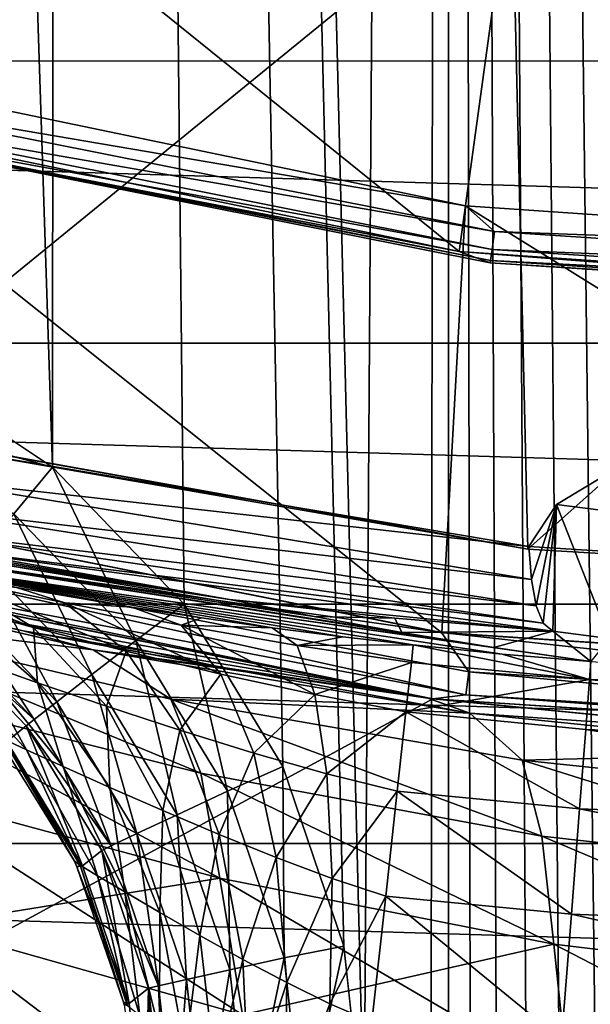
# Model space of a CAD drawing. Header units: metres. Extents: x -50 to 50, y -80 to 50.
# Tile 13 of 41: x -4.55 to -2.41, y -23.95 to -20.26. Entities that reach past the tile are written whole.
import ezdxf

# ---------------------------------------------------------------- set-up
doc = ezdxf.new("R2010")
doc.units = ezdxf.units.M
doc.layers.add('solid_FIT_12_SW0001', color=7, linetype='CONTINUOUS')

msp = doc.modelspace()

# ---------------------------------------------------------------- linework, layer by layer
at = {"layer": 'solid_FIT_12_SW0001'}
for points in [[(-1.737967, -78.754967, 198.298111), (-1.476006, 21.980194, 198.298645), (-2.946637, 21.832043, 198.294571)], [(-3.25963, -24.427891, 198.293365), (-2.946637, 21.832043, 198.294571), (-4.404193, 21.585819, 198.287872)], [(-3.25963, -24.427891, 198.293365), (-3.079675, -77.06694, 198.294067), (-2.946637, 21.832043, 198.294571)], [(-3.079675, -77.06694, 198.294067), (-2.940423, -77.405464, 198.294601), (-2.946637, 21.832043, 198.294571)], [(-2.036694, -78.542557, 198.297409), (-1.737967, -78.754967, 198.298111), (-2.946637, 21.832043, 198.294571)], [(-2.30959, -78.297966, 198.296661), (-2.036694, -78.542557, 198.297409), (-2.946637, 21.832043, 198.294571)], [(-2.552906, -78.024757, 198.295929), (-2.30959, -78.297966, 198.296661), (-2.946637, 21.832043, 198.294571)], [(-2.763987, -77.726135, 198.295227), (-2.552906, -78.024757, 198.295929), (-2.946637, 21.832043, 198.294571)], [(-2.940423, -77.405464, 198.294601), (-2.763987, -77.726135, 198.295227), (-2.946637, 21.832043, 198.294571)], [(-4.425031, -21.935555, 198.287766), (-4.404193, 21.585819, 198.287872), (-5.84262, 21.242403, 198.278671)], [(-4.425031, -21.935555, 198.287766), (-3.932357, -22.448938, 198.290329), (-4.404193, 21.585819, 198.287872)], [(-3.33575, -23.729404, 198.293045), (-3.25963, -24.427891, 198.293365), (-4.404193, 21.585819, 198.287872)], [(-3.563359, -23.056686, 198.292068), (-3.33575, -23.729404, 198.293045), (-4.404193, 21.585819, 198.287872)], [(-3.932357, -22.448938, 198.290329), (-3.563359, -23.056686, 198.292068), (-4.404193, 21.585819, 198.287872)], [(-5.017711, -21.541695, 198.284271), (-4.425031, -21.935555, 198.287766), (-5.84262, 21.242403, 198.278671)], [(-35.428211, -18.597071, 102.5), (50, -47.999832, 102.5), (-50, -48.000305, 102.5)], [(-35.428211, -18.597071, 102.5), (-7.996583, -26.71307, 102.5), (50, -47.999832, 102.5)], [(-5.363727, -19.142502, 172.300003), (-5.753965, -20.536171, 170.100891), (-2.904031, -21.128395, 170.100891)], [(-2.706866, -19.694584, 172.300003), (-5.363727, -19.142502, 172.300003), (-2.904031, -21.128395, 170.100891)], [(-5.256591, -21.774469, 172.300003), (-5.363727, -19.142502, 172.300003), (-2.706866, -19.694584, 172.300003)], [(19.301382, -19.284395, 102.300003), (18.101463, -20.414944, 102.300003), (-19.301128, -19.284651, 102.300003)], [(18.101463, -20.414944, 102.300003), (-18.101221, -20.415159, 102.300003), (-19.301128, -19.284651, 102.300003)], [(-2.646482, -22.243078, 172.300003), (-5.256591, -21.774469, 172.300003), (-2.706866, -19.694584, 172.300003)], [(-2.706866, -19.694584, 172.300003), (-2.904031, -21.128395, 170.100891), (0, -21.327036, 170.100891)], [(-2.706866, -19.694584, 172.300003), (0, -21.327036, 170.100891), (0, -20.632723, 171.219742)], [(-2.706866, -19.694584, 172.300003), (0, -20.632723, 171.219742), (0, -19.87977, 172.300003)], [(-2.646482, -22.243078, 172.300003), (-2.706866, -19.694584, 172.300003), (0, -19.87977, 172.300003)], [(-0.000018, -22.4, 172.300003), (-2.646482, -22.243078, 172.300003), (0, -19.87977, 172.300003)], [(-5.707678, -20.36978, 169.800003), (-5.888117, -21.974751, 169.800003), (-2.969061, -22.555387, 169.800003)], [(-2.88034, -20.957296, 169.800003), (-5.707678, -20.36978, 169.800003), (-2.969061, -22.555387, 169.800003)], [(-5.496192, -20.512066, 169.817276), (-5.707678, -20.36978, 169.800003), (-2.88034, -20.957296, 169.800003)], [(18.101463, -20.414944, 102.300003), (16.834574, -21.471603, 102.300003), (-18.101221, -20.415159, 102.300003)], [(16.834574, -21.471603, 102.300003), (-16.834351, -21.471779, 102.300003), (-18.101221, -20.415159, 102.300003)], [(-5.513658, -20.577253, 169.866348), (-5.496192, -20.512066, 169.817276), (-2.771809, -21.053978, 169.817276)], [(-2.771809, -21.053978, 169.817276), (-5.496192, -20.512066, 169.817276), (-2.88034, -20.957296, 169.800003)], [(-5.526606, -20.625572, 170.021729), (-2.904031, -21.128395, 170.100891), (-5.753965, -20.536171, 170.100891)], [(-5.524421, -20.617418, 169.938705), (-5.513658, -20.577253, 169.866348), (-2.780618, -21.120888, 169.866348)], [(-2.780618, -21.120888, 169.866348), (-5.513658, -20.577253, 169.866348), (-2.771809, -21.053978, 169.817276)], [(-5.526606, -20.625572, 170.021729), (-5.524421, -20.617418, 169.938705), (-2.786045, -21.162115, 169.938705)], [(-2.787147, -21.170485, 170.021729), (-2.904031, -21.128395, 170.100891), (-5.526606, -20.625572, 170.021729)], [(-2.787147, -21.170485, 170.021729), (-5.526606, -20.625572, 170.021729), (-2.786045, -21.162115, 169.938705)], [(-2.786045, -21.162115, 169.938705), (-5.524421, -20.617418, 169.938705), (-2.780618, -21.120888, 169.866348)], [(-2.88034, -20.957296, 169.800003), (-2.969061, -22.555387, 169.800003), (0, -22.75, 169.800003)], [(0, -21.154348, 169.800003), (-2.88034, -20.957296, 169.800003), (0, -22.75, 169.800003)], [(-2.771809, -21.053978, 169.817276), (-2.88034, -20.957296, 169.800003), (0, -21.154348, 169.800003)], [(-2.780618, -21.120888, 169.866348), (-2.771809, -21.053978, 169.817276), (0, -21.235653, 169.817276)], [(-2.771809, -21.053978, 169.817276), (0, -21.154348, 169.800003), (0, -21.235653, 169.817276)], [(-2.786045, -21.162115, 169.938705), (-2.780618, -21.120888, 169.866348), (0, -21.303139, 169.866348)], [(-2.780618, -21.120888, 169.866348), (0, -21.235653, 169.817276), (0, -21.303139, 169.866348)], [(0, -21.353165, 170.021729), (0, -21.327036, 170.100891), (-2.904031, -21.128395, 170.100891)], [(-2.787147, -21.170485, 170.021729), (0, -21.353165, 170.021729), (-2.904031, -21.128395, 170.100891)], [(-2.787147, -21.170485, 170.021729), (-2.786045, -21.162115, 169.938705), (0, -21.344723, 169.938705)], [(-2.787147, -21.170485, 170.021729), (0, -21.344723, 169.938705), (0, -21.353165, 170.021729)], [(-2.786045, -21.162115, 169.938705), (0, -21.303139, 169.866348), (0, -21.344723, 169.938705)], [(8.801449, -21.249317, 108.5), (-49.207382, -47.907551, 108.5), (49.207382, -47.907547, 108.5)], [(8.801449, -21.249317, 108.5), (5.953105, -22.216209, 108.5), (-49.207382, -47.907551, 108.5)], [(16.834574, -21.471603, 102.300003), (15.506985, -22.449154, 102.300003), (-16.834351, -21.471779, 102.300003)], [(15.506985, -22.449154, 102.300003), (-15.506783, -22.449293, 102.300003), (-16.834351, -21.471779, 102.300003)], [(-5.118998, -21.745714, 198.248154), (-4.425031, -21.935555, 198.287766), (-5.017711, -21.541695, 198.284271)], [(-4.56986, -22.110079, 198.251816), (-4.425031, -21.935555, 198.287766), (-5.118998, -21.745714, 198.248154)], [(-5.239781, -21.776405, 172.307739), (-5.256591, -21.774469, 172.300003), (-2.646482, -22.243078, 172.300003)], [(-5.239781, -21.776405, 172.307739), (-2.646482, -22.243078, 172.300003), (-4.935467, -21.846786, 172.309921)], [(-4.961139, -21.973421, 172.355331), (-4.935467, -21.846786, 172.309921), (-2.643079, -22.232864, 172.339478)], [(-4.935467, -21.846786, 172.309921), (-2.646482, -22.243078, 172.300003), (-2.643079, -22.232864, 172.339478)], [(-4.113019, -22.585226, 198.254425), (-4.425031, -21.935555, 198.287766), (-4.56986, -22.110079, 198.251816)], [(-4.113019, -22.585226, 198.254425), (-3.932357, -22.448938, 198.290329), (-4.425031, -21.935555, 198.287766)], [(-2.539892, -22.075981, 172.965988), (-0.000018, -22.4, 172.300003), (-2.326187, -21.946938, 173.53212)], [(-2.539892, -22.075981, 172.965988), (-2.326187, -21.946938, 173.53212), (-2.341846, -22.577667, 173.332962)], [(-2.969471, -22.55537, 169.733017), (-5.888117, -21.974751, 169.800003), (-5.888133, -21.974813, 169.733017)], [(-2.969471, -22.55537, 169.733017), (-5.888133, -21.974813, 169.733017), (-5.690748, -22.164001, 169.621521)], [(-2.969471, -22.55537, 169.733017), (-2.969061, -22.555387, 169.800003), (-5.888117, -21.974751, 169.800003)], [(-4.981286, -22.082748, 172.433197), (-4.961139, -21.973421, 172.355331), (-2.633477, -22.356873, 172.413986)], [(-4.961139, -21.973421, 172.355331), (-2.643079, -22.232864, 172.339478), (-2.633477, -22.356873, 172.413986)], [(-5.957246, -22.043188, 172.797379), (-5.010346, -22.240301, 172.796585), (-3.763504, -22.431578, 172.795639)], [(-5.654083, -22.127205, 175.695251), (-5.957246, -22.043188, 172.797379), (-3.763504, -22.431578, 172.795639)], [(-2.539892, -22.075981, 172.965988), (-2.643079, -22.232864, 172.339478), (-0.000018, -22.4, 172.300003)], [(-2.539892, -22.075981, 172.965988), (-2.633477, -22.356873, 172.413986), (-2.643079, -22.232864, 172.339478)], [(-2.539892, -22.075981, 172.965988), (-2.615887, -22.455093, 172.520584), (-2.633477, -22.356873, 172.413986)], [(-2.539892, -22.075981, 172.965988), (-2.588837, -22.519234, 172.650635), (-2.615887, -22.455093, 172.520584)], [(-2.539892, -22.075981, 172.965988), (-2.552638, -22.550339, 172.793091), (-2.588837, -22.519234, 172.650635)], [(-2.539892, -22.075981, 172.965988), (-2.341846, -22.577667, 173.332962), (-2.552638, -22.550339, 172.793091)], [(-4.996895, -22.167452, 172.538086), (-4.981286, -22.082748, 172.433197), (-2.615887, -22.455093, 172.520584)], [(-4.981286, -22.082748, 172.433197), (-2.633477, -22.356873, 172.413986), (-2.615887, -22.455093, 172.520584)], [(-4.56986, -22.110079, 198.251816), (-4.703244, -22.270105, 198.146744), (-4.278007, -22.712467, 198.149429)], [(-4.113019, -22.585226, 198.254425), (-4.56986, -22.110079, 198.251816), (-4.278007, -22.712467, 198.149429)], [(-5.654083, -22.127205, 175.695251), (-3.763504, -22.431578, 172.795639), (-3.446319, -22.495045, 175.778717)], [(-5.32577, -22.212204, 178.578888), (-5.654083, -22.127205, 175.695251), (-3.446319, -22.495045, 175.778717)], [(-5.712368, -22.248207, 169.471008), (-2.878885, -22.788723, 169.471008), (-5.690748, -22.164001, 169.621521)], [(-2.969471, -22.55537, 169.733017), (-5.690748, -22.164001, 169.621521), (-2.867989, -22.702471, 169.621521)], [(-2.878885, -22.788723, 169.471008), (-2.867989, -22.702471, 169.621521), (-5.690748, -22.164001, 169.621521)], [(-5.006816, -22.221292, 172.662277), (-4.996895, -22.167452, 172.538086), (-2.588837, -22.519234, 172.650635)], [(-4.996895, -22.167452, 172.538086), (-2.615887, -22.455093, 172.520584), (-2.588837, -22.519234, 172.650635)], [(-3.001976, -22.803211, 108.5), (-5.953105, -22.216209, 108.5), (-49.207382, -47.907551, 108.5)], [(5.953105, -22.216209, 108.5), (3.001976, -22.803211, 108.5), (-49.207382, -47.907551, 108.5)], [(-3.001976, -22.803211, 108.5), (-5.291329, -22.38307, 120.599266), (-5.953105, -22.216209, 108.5)], [(-5.952838, -22.216293, 169.300003), (-5.290971, -22.383156, 149.000916), (-4.534942, -22.548489, 149.357178)], [(-5.952838, -22.216293, 169.300003), (-4.534942, -22.548489, 149.357178), (-3.777054, -22.687746, 149.652451)], [(-5.952838, -22.216293, 169.300003), (-3.777054, -22.687746, 149.652451), (-3.019886, -22.800884, 149.889145)], [(-5.952838, -22.216293, 169.300003), (-3.019886, -22.800884, 149.889145), (-3.002102, -22.803232, 169.300003)], [(-5.952838, -22.216293, 169.300003), (-3.002102, -22.803232, 169.300003), (-5.712368, -22.248207, 169.471008)], [(-5.32577, -22.212204, 178.578888), (-3.446319, -22.495045, 175.778717), (-3.117743, -22.554937, 178.611786)], [(-5.32577, -22.212204, 178.578888), (-3.117743, -22.554937, 178.611786), (-2.773792, -22.611256, 181.29332)], [(-4.964743, -22.298517, 181.441925), (-5.32577, -22.212204, 178.578888), (-2.773792, -22.611256, 181.29332)], [(-5.006816, -22.221292, 172.662277), (-3.763504, -22.431578, 172.795639), (-5.010346, -22.240301, 172.796585)], [(-5.006816, -22.221292, 172.662277), (-2.588837, -22.519234, 172.650635), (-2.552638, -22.550339, 172.793091)], [(-5.006816, -22.221292, 172.662277), (-2.552638, -22.550339, 172.793091), (-3.763504, -22.431578, 172.795639)], [(-3.002102, -22.803232, 169.300003), (-2.878885, -22.788723, 169.471008), (-5.712368, -22.248207, 169.471008)], [(-2.643079, -22.232864, 172.339478), (-2.646482, -22.243078, 172.300003), (-0.000018, -22.4, 172.300003)], [(-5.655276, -22.299938, 121.03508), (-5.291329, -22.38307, 120.599266), (-4.535695, -22.548336, 120.243118)], [(-4.273892, -22.619465, 120.555687), (-5.655276, -22.299938, 121.03508), (-4.535695, -22.548336, 120.243118)], [(-5.272309, -22.498266, 121.597305), (-5.655276, -22.299938, 121.03508), (-4.273892, -22.619465, 120.555687)], [(-4.27389, -22.619465, 149.044312), (-5.655274, -22.299938, 148.564911), (-5.272307, -22.498266, 148.002701)], [(-5.290971, -22.383156, 149.000916), (-5.655274, -22.299938, 148.564911), (-4.27389, -22.619465, 149.044312)], [(-5.189017, -22.267202, 185.07048), (-4.496729, -22.535431, 185.193939), (-4.819654, -22.447088, 185.443634)], [(-5.189017, -22.267202, 185.07048), (-4.799412, -22.355093, 184.764908), (-4.496729, -22.535431, 185.193939)], [(-4.964743, -22.298517, 181.441925), (-2.773792, -22.611256, 181.29332), (-2.410461, -22.663807, 183.821823)], [(-2.743224, -22.635275, 183.819855), (-4.964743, -22.298517, 181.441925), (-2.410461, -22.663807, 183.821823)], [(-4.12819, -22.460005, 184.0327), (-4.560696, -22.386274, 184.266724), (-4.964743, -22.298517, 181.441925)], [(-3.867458, -22.499968, 183.936371), (-4.12819, -22.460005, 184.0327), (-4.964743, -22.298517, 181.441925)], [(-3.603003, -22.537146, 183.868927), (-3.867458, -22.499968, 183.936371), (-4.964743, -22.298517, 181.441925)], [(-3.338456, -22.571018, 183.829544), (-3.603003, -22.537146, 183.868927), (-4.964743, -22.298517, 181.441925)], [(-3.075495, -22.601467, 183.817902), (-3.338456, -22.571018, 183.829544), (-4.964743, -22.298517, 181.441925)], [(-2.743224, -22.635275, 183.819855), (-3.075495, -22.601467, 183.817902), (-4.964743, -22.298517, 181.441925)], [(-4.703244, -22.270105, 198.146744), (-4.80924, -22.397804, 197.982742), (-4.40931, -22.814035, 197.985474)], [(-4.278007, -22.712467, 198.149429), (-4.703244, -22.270105, 198.146744), (-4.40931, -22.814035, 197.985474)], [(-4.799412, -22.355093, 184.764908), (-4.560696, -22.386274, 184.266724), (-4.378765, -22.443832, 184.546295)], [(-4.799412, -22.355093, 184.764908), (-4.150303, -22.625221, 185.019272), (-4.496729, -22.535431, 185.193939)], [(-4.799412, -22.355093, 184.764908), (-4.378765, -22.443832, 184.546295), (-4.150303, -22.625221, 185.019272)], [(-3.001976, -22.803211, 108.5), (-4.535695, -22.548336, 120.243118), (-5.291329, -22.38307, 120.599266)], [(-4.534942, -22.548489, 149.357178), (-5.290971, -22.383156, 149.000916), (-4.27389, -22.619465, 149.044312)], [(-4.80924, -22.397804, 197.982742), (-4.877591, -22.48082, 197.775681), (-4.494222, -22.8801, 197.778442)], [(-4.40931, -22.814035, 197.985474), (-4.80924, -22.397804, 197.982742), (-4.494222, -22.8801, 197.778442)], [(-4.378765, -22.443832, 184.546295), (-4.560696, -22.386274, 184.266724), (-4.12819, -22.460005, 184.0327)], [(15.506985, -22.449154, 102.300003), (14.122633, -23.344902, 102.300003), (-15.506783, -22.449293, 102.300003)], [(14.122633, -23.344902, 102.300003), (-14.122458, -23.345009, 102.300003), (-15.506783, -22.449293, 102.300003)], [(-4.819654, -22.447088, 185.443634), (-4.481012, -22.742764, 185.773911), (-4.706503, -22.663527, 186.028061)], [(-4.819654, -22.447088, 185.443634), (-4.496729, -22.535431, 185.193939), (-4.481012, -22.742764, 185.773911)], [(-4.378765, -22.443832, 184.546295), (-4.12819, -22.460005, 184.0327), (-3.944401, -22.527817, 184.41156)], [(-4.378765, -22.443832, 184.546295), (-3.79584, -22.710606, 184.91568), (-4.150303, -22.625221, 185.019272)], [(-4.378765, -22.443832, 184.546295), (-3.944401, -22.527817, 184.41156), (-3.79584, -22.710606, 184.91568)], [(-3.770388, -23.148479, 198.256104), (-3.932357, -22.448938, 198.290329), (-4.113019, -22.585226, 198.254425)], [(-3.770388, -23.148479, 198.256104), (-3.563359, -23.056686, 198.292068), (-3.932357, -22.448938, 198.290329)], [(-3.763504, -22.431578, 172.795639), (-2.552638, -22.550339, 172.793091), (-3.144432, -22.501209, 172.795746)], [(-3.446319, -22.495045, 175.778717), (-3.763504, -22.431578, 172.795639), (-3.144432, -22.501209, 172.795746)], [(-4.494222, -22.8801, 197.778442), (-4.877591, -22.48082, 197.775681), (-4.90156, -22.511213, 197.545837)], [(-3.944401, -22.527817, 184.41156), (-4.12819, -22.460005, 184.0327), (-3.867458, -22.499968, 183.936371)], [(-3.982718, -22.804958, 121.162231), (-5.272309, -22.498266, 121.597305), (-4.273892, -22.619465, 120.555687)], [(-3.870025, -23.081167, 121.807182), (-5.272309, -22.498266, 121.597305), (-3.982718, -22.804958, 121.162231)], [(-3.870025, -23.081167, 121.807182), (-5.119545, -22.76424, 122.238029), (-5.272309, -22.498266, 121.597305)], [(-5.272307, -22.498266, 148.002701), (-5.119503, -22.764254, 147.361984), (-3.869993, -23.081175, 147.792816)], [(-3.982717, -22.804958, 148.437775), (-5.272307, -22.498266, 148.002701), (-3.869993, -23.081175, 147.792816)], [(-4.27389, -22.619465, 149.044312), (-5.272307, -22.498266, 148.002701), (-3.982717, -22.804958, 148.437775)], [(-4.524118, -22.904789, 197.548599), (-4.90156, -22.511213, 197.545837), (-4.595796, -22.962965, 189.160599)], [(-4.494222, -22.8801, 197.778442), (-4.90156, -22.511213, 197.545837), (-4.524118, -22.904789, 197.548599)], [(-3.944401, -22.527817, 184.41156), (-3.867458, -22.499968, 183.936371), (-3.603003, -22.537146, 183.868927)], [(-3.117743, -22.554937, 178.611786), (-3.446319, -22.495045, 175.778717), (-3.144432, -22.501209, 172.795746)], [(-3.117743, -22.554937, 178.611786), (-3.144432, -22.501209, 172.795746), (-2.552638, -22.550339, 172.793091)], [(-4.273892, -22.619465, 120.555687), (-4.535695, -22.548336, 120.243118), (-3.778102, -22.687572, 119.947929)], [(-3.001976, -22.803211, 108.5), (-3.778102, -22.687572, 119.947929), (-4.535695, -22.548336, 120.243118)], [(-3.777054, -22.687746, 149.652451), (-4.534942, -22.548489, 149.357178), (-4.27389, -22.619465, 149.044312)], [(-4.496729, -22.535431, 185.193939), (-4.223481, -22.830555, 185.58049), (-4.481012, -22.742764, 185.773911)], [(-4.496729, -22.535431, 185.193939), (-4.150303, -22.625221, 185.019272), (-4.223481, -22.830555, 185.58049)], [(-3.944401, -22.527817, 184.41156), (-3.603003, -22.537146, 183.868927), (-3.509326, -22.602983, 184.35463)], [(-3.944401, -22.527817, 184.41156), (-3.444425, -22.787243, 184.87645), (-3.79584, -22.710606, 184.91568)], [(-3.944401, -22.527817, 184.41156), (-3.509326, -22.602983, 184.35463), (-3.444425, -22.787243, 184.87645)], [(-3.509326, -22.602983, 184.35463), (-3.603003, -22.537146, 183.868927), (-3.338456, -22.571018, 183.829544)], [(-2.773792, -22.611256, 181.29332), (-3.117743, -22.554937, 178.611786), (-2.552638, -22.550339, 172.793091)], [(-2.969471, -22.55537, 169.733017), (0, -22.75, 169.733017), (-2.969061, -22.555387, 169.800003)], [(-2.969471, -22.55537, 169.733017), (0, -22.88291, 169.621521), (0, -22.75, 169.733017)], [(-2.969471, -22.55537, 169.733017), (-2.867989, -22.702471, 169.621521), (0, -22.88291, 169.621521)], [(0, -22.75, 169.733017), (0, -22.75, 169.800003), (-2.969061, -22.555387, 169.800003)], [(-2.410461, -22.663807, 183.821823), (-2.773792, -22.611256, 181.29332), (-2.552638, -22.550339, 172.793091)], [(-2.410461, -22.663807, 183.821823), (-2.552638, -22.550339, 172.793091), (-2.341846, -22.577667, 173.332962)], [(-4.113019, -22.585226, 198.254425), (-4.278007, -22.712467, 198.149429), (-3.959055, -23.236822, 198.151031)], [(-3.770388, -23.148479, 198.256104), (-4.113019, -22.585226, 198.254425), (-3.959055, -23.236822, 198.151031)], [(-3.509326, -22.602983, 184.35463), (-3.338456, -22.571018, 183.829544), (-3.075495, -22.601467, 183.817902)], [(-4.883204, -22.599821, 186.336899), (-4.523192, -22.994053, 186.498627), (-4.610624, -22.953293, 186.76976)], [(-4.883204, -22.599821, 186.336899), (-4.706503, -22.663527, 186.028061), (-4.523192, -22.994053, 186.498627)], [(-4.273892, -22.619465, 120.555687), (-3.778102, -22.687572, 119.947929), (-3.020489, -22.800804, 119.711044)], [(-2.863971, -22.856831, 120.215622), (-4.273892, -22.619465, 120.555687), (-3.020489, -22.800804, 119.711044)], [(-3.982718, -22.804958, 121.162231), (-4.273892, -22.619465, 120.555687), (-2.863971, -22.856831, 120.215622)], [(-2.86397, -22.856831, 149.384369), (-4.27389, -22.619465, 149.044312), (-3.982717, -22.804958, 148.437775)], [(-3.777054, -22.687746, 149.652451), (-4.27389, -22.619465, 149.044312), (-2.86397, -22.856831, 149.384369)], [(-4.150303, -22.625221, 185.019272), (-3.949428, -22.920248, 185.447983), (-4.223481, -22.830555, 185.58049)], [(-4.150303, -22.625221, 185.019272), (-3.79584, -22.710606, 184.91568), (-3.949428, -22.920248, 185.447983)], [(-3.509326, -22.602983, 184.35463), (-3.075495, -22.601467, 183.817902), (-3.082633, -22.666519, 184.368546)], [(-3.509326, -22.602983, 184.35463), (-3.082633, -22.666519, 184.368546), (-3.444425, -22.787243, 184.87645)], [(-3.082633, -22.666519, 184.368546), (-3.075495, -22.601467, 183.817902), (-2.415638, -22.730421, 184.374512)], [(-2.415638, -22.730421, 184.374512), (-3.075495, -22.601467, 183.817902), (-2.743224, -22.635275, 183.819855)], [(-4.706503, -22.663527, 186.028061), (-4.386015, -23.056473, 186.26059), (-4.523192, -22.994053, 186.498627)], [(-4.706503, -22.663527, 186.028061), (-4.481012, -22.742764, 185.773911), (-4.386015, -23.056473, 186.26059)], [(-3.444425, -22.787243, 184.87645), (-3.082633, -22.666519, 184.368546), (-3.102994, -22.852083, 184.894226)], [(-3.102994, -22.852083, 184.894226), (-3.082633, -22.666519, 184.368546), (-2.415638, -22.730421, 184.374512)], [(-2.415638, -22.730421, 184.374512), (-2.743224, -22.635275, 183.819855), (-2.410461, -22.663807, 183.821823)], [(-2.415638, -22.730421, 184.374512), (-2.410461, -22.663807, 183.821823), (0.000108, -22.823935, 184.374527)], [(-3.001976, -22.803211, 108.5), (-3.020489, -22.800804, 119.711044), (-3.778102, -22.687572, 119.947929)], [(-3.019886, -22.800884, 149.889145), (-3.777054, -22.687746, 149.652451), (-2.86397, -22.856831, 149.384369)], [(-2.878885, -22.788723, 169.471008), (0, -22.969847, 169.471008), (-2.867989, -22.702471, 169.621521)], [(-2.867989, -22.702471, 169.621521), (0, -22.969847, 169.471008), (0, -22.88291, 169.621521)], [(-4.481012, -22.742764, 185.773911), (-4.21131, -23.134541, 186.065384), (-4.386015, -23.056473, 186.26059)], [(-4.481012, -22.742764, 185.773911), (-4.223481, -22.830555, 185.58049), (-4.21131, -23.134541, 186.065384)], [(-4.278007, -22.712467, 198.149429), (-4.40931, -22.814035, 197.985474), (-4.109288, -23.307335, 197.987045)], [(-3.959055, -23.236822, 198.151031), (-4.278007, -22.712467, 198.149429), (-4.109288, -23.307335, 197.987045)], [(-3.79584, -22.710606, 184.91568), (-3.671551, -23.005981, 185.372284), (-3.949428, -22.920248, 185.447983)], [(-3.79584, -22.710606, 184.91568), (-3.444425, -22.787243, 184.87645), (-3.671551, -23.005981, 185.372284)], [(-3.102994, -22.852083, 184.894226), (-2.415638, -22.730421, 184.374512), (-2.430163, -22.917332, 184.898727)], [(-2.430163, -22.917332, 184.898727), (-2.415638, -22.730421, 184.374512), (0.000111, -23.011408, 184.898727)], [(-2.415638, -22.730421, 184.374512), (0.000108, -22.823935, 184.374527), (0.000111, -23.011408, 184.898727)], [(-3.799314, -23.474617, 122.416084), (-5.119545, -22.76424, 122.238029), (-3.870025, -23.081167, 121.807182)], [(-3.799314, -23.474617, 122.416084), (-5.019006, -23.144621, 122.850883), (-5.119545, -22.76424, 122.238029)], [(-3.799314, -23.474617, 147.183914), (-3.869993, -23.081175, 147.792816), (-5.119503, -22.764254, 147.361984)], [(-5.019008, -23.144619, 146.749115), (-3.799314, -23.474617, 147.183914), (-5.119503, -22.764254, 147.361984)], [(0, -23, 108.5), (-3.001976, -22.803211, 108.5), (-49.207382, -47.907551, 108.5)], [(3.001976, -22.803211, 108.5), (0, -23, 108.5), (-49.207382, -47.907551, 108.5)], [(-4.40931, -22.814035, 197.985474), (-4.494222, -22.8801, 197.778442), (-4.206549, -23.353195, 197.779968)], [(-4.109288, -23.307335, 197.987045), (-4.40931, -22.814035, 197.985474), (-4.206549, -23.353195, 197.779968)], [(-2.668069, -23.032576, 120.853592), (-3.982718, -22.804958, 121.162231), (-2.863971, -22.856831, 120.215622)], [(-2.593943, -23.317019, 121.501053), (-3.982718, -22.804958, 121.162231), (-2.668069, -23.032576, 120.853592)], [(-2.593943, -23.317019, 121.501053), (-3.870025, -23.081167, 121.807182), (-3.982718, -22.804958, 121.162231)], [(-3.982717, -22.804958, 148.437775), (-3.869993, -23.081175, 147.792816), (-2.593922, -23.31702, 148.098953)], [(-2.668068, -23.032576, 148.746414), (-3.982717, -22.804958, 148.437775), (-2.593922, -23.31702, 148.098953)], [(-2.86397, -22.856831, 149.384369), (-3.982717, -22.804958, 148.437775), (-2.668068, -23.032576, 148.746414)], [(-3.444425, -22.787243, 184.87645), (-3.398605, -23.083275, 185.347031), (-3.671551, -23.005981, 185.372284)], [(-3.444425, -22.787243, 184.87645), (-3.102994, -22.852083, 184.894226), (-3.398605, -23.083275, 185.347031)], [(-2.863971, -22.856831, 120.215622), (-3.020489, -22.800804, 119.711044), (-1.505276, -22.950689, 119.401154)], [(-3.001976, -22.803211, 108.5), (-1.505276, -22.950689, 119.401154), (-3.020489, -22.800804, 119.711044)], [(-1.504577, -22.950735, 150.198929), (-3.019886, -22.800884, 149.889145), (-2.86397, -22.856831, 149.384369)], [(-3.002102, -22.803232, 169.300003), (-3.019886, -22.800884, 149.889145), (-1.504577, -22.950735, 150.198929)], [(-3.002102, -22.803232, 169.300003), (0, -23, 169.300003), (-2.878885, -22.788723, 169.471008)], [(-3.002102, -22.803232, 169.300003), (-1.504577, -22.950735, 150.198929), (0, -23, 150.300003)], [(-3.002102, -22.803232, 169.300003), (0, -23, 150.300003), (0, -23, 169.300003)], [(0, -23, 108.5), (-1.505276, -22.950689, 119.401154), (-3.001976, -22.803211, 108.5)], [(-2.878885, -22.788723, 169.471008), (0, -23, 169.300003), (0, -22.969847, 169.471008)], [(-4.223481, -22.830555, 185.58049), (-4.012299, -23.221603, 185.917648), (-4.21131, -23.134541, 186.065384)], [(-4.223481, -22.830555, 185.58049), (-3.949428, -22.920248, 185.447983), (-4.012299, -23.221603, 185.917648)], [(-3.398605, -23.083275, 185.347031), (-3.102994, -22.852083, 184.894226), (-3.13556, -23.148899, 185.365417)], [(-3.13556, -23.148899, 185.365417), (-3.102994, -22.852083, 184.894226), (-2.453318, -23.215269, 185.368454)], [(-3.102994, -22.852083, 184.894226), (-2.430163, -22.917332, 184.898727), (-2.453318, -23.215269, 185.368454)], [(-4.206549, -23.353195, 197.779968), (-4.494222, -22.8801, 197.778442), (-4.524118, -22.904789, 197.548599)], [(-1.436249, -23.003036, 120.012802), (-2.863971, -22.856831, 120.215622), (-1.505276, -22.950689, 119.401154)], [(-2.668069, -23.032576, 120.853592), (-2.863971, -22.856831, 120.215622), (-1.436249, -23.003036, 120.012802)], [(-1.43625, -23.003036, 149.587204), (-2.86397, -22.856831, 149.384369), (-2.668068, -23.032576, 148.746414)], [(-1.504577, -22.950735, 150.198929), (-2.86397, -22.856831, 149.384369), (-1.43625, -23.003036, 149.587204)], [(-4.524118, -22.904789, 197.548599), (-4.595796, -22.962965, 189.160599), (-4.313715, -23.428125, 189.16124)], [(-4.241116, -23.370623, 197.550125), (-4.524118, -22.904789, 197.548599), (-4.313715, -23.428125, 189.16124)], [(-4.206549, -23.353195, 197.779968), (-4.524118, -22.904789, 197.548599), (-4.241116, -23.370623, 197.550125)], [(-3.949428, -22.920248, 185.447983), (-3.801191, -23.311165, 185.817291), (-4.012299, -23.221603, 185.917648)], [(-3.949428, -22.920248, 185.447983), (-3.671551, -23.005981, 185.372284), (-3.801191, -23.311165, 185.817291)], [(-2.453318, -23.215269, 185.368454), (-2.430163, -22.917332, 184.898727), (0.000117, -23.310244, 185.368454)], [(-2.430163, -22.917332, 184.898727), (0.000111, -23.011408, 184.898727), (0.000117, -23.310244, 185.368454)], [(-4.618224, -22.965576, 187.058823), (-4.610624, -22.953293, 186.76976), (-4.343714, -23.411444, 187.057083)], [(-4.618224, -22.965576, 187.058823), (-4.343714, -23.411444, 187.057083), (-4.595796, -22.962965, 189.160599)], [(-4.610624, -22.953293, 186.76976), (-4.322361, -23.425798, 186.839157), (-4.343714, -23.411444, 187.057083)], [(-4.610624, -22.953293, 186.76976), (-4.523192, -22.994053, 186.498627), (-4.322361, -23.425798, 186.839157)], [(-4.343714, -23.411444, 187.057083), (-4.313715, -23.428125, 189.16124), (-4.595796, -22.962965, 189.160599)], [(-4.523192, -22.994053, 186.498627), (-4.257367, -23.465361, 186.634247), (-4.322361, -23.425798, 186.839157)], [(-4.523192, -22.994053, 186.498627), (-4.386015, -23.056473, 186.26059), (-4.257367, -23.465361, 186.634247)], [(-3.671551, -23.005981, 185.372284), (-3.587908, -23.397362, 185.760895), (-3.801191, -23.311165, 185.817291)], [(-3.671551, -23.005981, 185.372284), (-3.398605, -23.083275, 185.347031), (-3.587908, -23.397362, 185.760895)], [(-1.337785, -23.172699, 120.669479), (-2.668069, -23.032576, 120.853592), (-1.436249, -23.003036, 120.012802)], [(-1.301047, -23.462494, 121.318214), (-2.668069, -23.032576, 120.853592), (-1.337785, -23.172699, 120.669479)], [(-1.301047, -23.462494, 121.318214), (-2.593943, -23.317019, 121.501053), (-2.668069, -23.032576, 120.853592)], [(-1.43625, -23.003036, 149.587204), (-2.668068, -23.032576, 148.746414), (-1.337785, -23.172699, 148.930511)], [(-2.668068, -23.032576, 148.746414), (-2.593922, -23.31702, 148.098953), (-1.301037, -23.462494, 148.281784)], [(-1.337785, -23.172699, 148.930511), (-2.668068, -23.032576, 148.746414), (-1.301037, -23.462494, 148.281784)], [(-4.386015, -23.056473, 186.26059), (-4.155012, -23.526243, 186.453308), (-4.257367, -23.465361, 186.634247)], [(-4.386015, -23.056473, 186.26059), (-4.21131, -23.134541, 186.065384), (-4.155012, -23.526243, 186.453308)], [(-3.558514, -23.772703, 198.256912), (-3.563359, -23.056686, 198.292068), (-3.770388, -23.148479, 198.256104)], [(-3.558514, -23.772703, 198.256912), (-3.33575, -23.729404, 198.293045), (-3.563359, -23.056686, 198.292068)], [(-2.54929, -23.7211, 122.105972), (-3.870025, -23.081167, 121.807182), (-2.593943, -23.317019, 121.501053)], [(-2.54929, -23.7211, 122.105972), (-3.799314, -23.474617, 122.416084), (-3.870025, -23.081167, 121.807182)], [(-2.549291, -23.7211, 147.494034), (-2.593922, -23.31702, 148.098953), (-3.869993, -23.081175, 147.792816)], [(-3.799314, -23.474617, 147.183914), (-2.549291, -23.7211, 147.494034), (-3.869993, -23.081175, 147.792816)], [(-3.398605, -23.083275, 185.347031), (-3.379191, -23.475527, 185.743195), (-3.587908, -23.397362, 185.760895)], [(-3.398605, -23.083275, 185.347031), (-3.13556, -23.148899, 185.365417), (-3.379191, -23.475527, 185.743195)], [(-3.714502, -23.986456, 146.662506), (-3.799314, -23.474617, 147.183914), (-5.019008, -23.144619, 146.749115)], [(-3.714502, -23.986456, 146.662506), (-5.019008, -23.144619, 146.749115), (-4.898407, -23.651518, 146.229935)], [(-4.898406, -23.65152, 123.370071), (-5.019006, -23.144621, 122.850883), (-3.799314, -23.474617, 122.416084)], [(-4.21131, -23.134541, 186.065384), (-4.023976, -23.602915, 186.303543), (-4.155012, -23.526243, 186.453308)], [(-4.21131, -23.134541, 186.065384), (-4.012299, -23.221603, 185.917648), (-4.023976, -23.602915, 186.303543)], [(-3.770388, -23.148479, 198.256104), (-3.959055, -23.236822, 198.151031), (-3.761786, -23.817934, 198.151688)], [(-3.558514, -23.772703, 198.256912), (-3.770388, -23.148479, 198.256104), (-3.761786, -23.817934, 198.151688)], [(-3.379191, -23.475527, 185.743195), (-3.13556, -23.148899, 185.365417), (-3.178711, -23.542187, 185.758682)], [(-3.178711, -23.542187, 185.758682), (-3.13556, -23.148899, 185.365417), (-2.483952, -23.609459, 185.760391)], [(-3.13556, -23.148899, 185.365417), (-2.453318, -23.215269, 185.368454), (-2.483952, -23.609459, 185.760391)], [(-4.012299, -23.221603, 185.917648), (-3.873698, -23.689104, 186.188614), (-4.023976, -23.602915, 186.303543)], [(-4.012299, -23.221603, 185.917648), (-3.801191, -23.311165, 185.817291), (-3.873698, -23.689104, 186.188614)], [(-2.483952, -23.609459, 185.760391), (-2.453318, -23.215269, 185.368454), (0.000124, -23.705622, 185.760391)], [(-2.453318, -23.215269, 185.368454), (0.000117, -23.310244, 185.368454), (0.000124, -23.705622, 185.760391)], [(-3.959055, -23.236822, 198.151031), (-4.109288, -23.307335, 197.987045), (-3.923643, -23.854023, 197.987549)], [(-3.761786, -23.817934, 198.151688), (-3.959055, -23.236822, 198.151031), (-3.923643, -23.854023, 197.987549)], [(-4.109288, -23.307335, 197.987045), (-4.206549, -23.353195, 197.779968), (-4.028419, -23.877478, 197.780411)], [(-3.923643, -23.854023, 197.987549), (-4.109288, -23.307335, 197.987045), (-4.028419, -23.877478, 197.780411)], [(-3.801191, -23.311165, 185.817291), (-3.712973, -23.778509, 186.108826), (-3.873698, -23.689104, 186.188614)], [(-3.801191, -23.311165, 185.817291), (-3.587908, -23.397362, 185.760895), (-3.712973, -23.778509, 186.108826)], [(-1.279524, -23.873541, 121.920219), (-2.593943, -23.317019, 121.501053), (-1.301047, -23.462494, 121.318214)], [(-1.279524, -23.873541, 121.920219), (-2.54929, -23.7211, 122.105972), (-2.593943, -23.317019, 121.501053)], [(-1.279526, -23.873541, 147.679779), (-1.301037, -23.462494, 148.281784), (-2.593922, -23.31702, 148.098953)], [(-2.549291, -23.7211, 147.494034), (-1.279526, -23.873541, 147.679779), (-2.593922, -23.31702, 148.098953)], [(14.122633, -23.344902, 102.300003), (12.685948, -24.155725, 102.300003), (-14.122458, -23.345009, 102.300003)], [(12.685948, -24.155725, 102.300003), (-12.6858, -24.155804, 102.300003), (-14.122458, -23.345009, 102.300003)], [(-4.241116, -23.370623, 197.550125), (-4.313715, -23.428125, 189.16124), (-4.138927, -23.943287, 189.163162)], [(-4.028419, -23.877478, 197.780411), (-4.206549, -23.353195, 197.779968), (-4.241116, -23.370623, 197.550125)], [(-4.065864, -23.886503, 197.550522), (-4.241116, -23.370623, 197.550125), (-4.138927, -23.943287, 189.163162)], [(-4.028419, -23.877478, 197.780411), (-4.241116, -23.370623, 197.550125), (-4.065864, -23.886503, 197.550522)], [(-3.587908, -23.397362, 185.760895), (-3.549077, -23.865259, 186.062134), (-3.712973, -23.778509, 186.108826)], [(-3.587908, -23.397362, 185.760895), (-3.379191, -23.475527, 185.743195), (-3.549077, -23.865259, 186.062134)], [(-4.33397, -23.432013, 187.057037), (-4.313715, -23.428125, 189.16124), (-4.343714, -23.411444, 187.057083)], [(-4.33397, -23.432013, 187.057037), (-4.343714, -23.411444, 187.057083), (-4.322361, -23.425798, 186.839157)], [(-4.33397, -23.432013, 187.057037), (-4.322361, -23.425798, 186.839157), (-4.160228, -23.938246, 187.056274)], [(-4.33397, -23.432013, 187.057037), (-4.138927, -23.943287, 189.163162), (-4.313715, -23.428125, 189.16124)], [(-4.33397, -23.432013, 187.057037), (-4.160228, -23.938246, 187.056274), (-4.138927, -23.943287, 189.163162)], [(-4.322361, -23.425798, 186.839157), (-4.14523, -23.952051, 186.892578), (-4.160228, -23.938246, 187.056274)], [(-4.322361, -23.425798, 186.839157), (-4.257367, -23.465361, 186.634247), (-4.14523, -23.952051, 186.892578)], [(-4.898406, -23.65152, 123.370071), (-3.799314, -23.474617, 122.416084), (-3.714501, -23.986458, 122.9375)], [(-4.257367, -23.465361, 186.634247), (-4.098963, -23.990276, 186.736984), (-4.14523, -23.952051, 186.892578)], [(-4.257367, -23.465361, 186.634247), (-4.155012, -23.526243, 186.453308), (-4.098963, -23.990276, 186.736984)], [(-2.495847, -24.237364, 146.972824), (-2.549291, -23.7211, 147.494034), (-3.799314, -23.474617, 147.183914)], [(-2.495847, -24.237364, 146.972824), (-3.799314, -23.474617, 147.183914), (-3.714502, -23.986456, 146.662506)], [(-3.714501, -23.986458, 122.9375), (-3.799314, -23.474617, 122.416084), (-2.54929, -23.7211, 122.105972)], [(-3.379191, -23.475527, 185.743195), (-3.387151, -23.944468, 186.045212), (-3.549077, -23.865259, 186.062134)], [(-3.379191, -23.475527, 185.743195), (-3.178711, -23.542187, 185.758682), (-3.387151, -23.944468, 186.045212)], [(-4.155012, -23.526243, 186.453308), (-4.024995, -24.049446, 186.596619), (-4.098963, -23.990276, 186.736984)], [(-4.155012, -23.526243, 186.453308), (-4.023976, -23.602915, 186.303543), (-4.024995, -24.049446, 186.596619)], [(-3.387151, -23.944468, 186.045212), (-3.178711, -23.542187, 185.758682), (-3.230299, -24.012367, 186.054413)], [(-3.230299, -24.012367, 186.054413), (-3.178711, -23.542187, 185.758682), (-2.520548, -24.080351, 186.055115)], [(-3.178711, -23.542187, 185.758682), (-2.483952, -23.609459, 185.760391), (-2.520548, -24.080351, 186.055115)], [(-4.023976, -23.602915, 186.303543), (-3.928337, -24.124563, 186.476532), (-4.024995, -24.049446, 186.596619)], [(-4.023976, -23.602915, 186.303543), (-3.873698, -23.689104, 186.188614), (-3.928337, -24.124563, 186.476532)], [(-2.520548, -24.080351, 186.055115), (-2.483952, -23.609459, 185.760391), (0.000133, -24.177935, 186.055115)], [(-2.483952, -23.609459, 185.760391), (0.000124, -23.705622, 185.760391), (0.000133, -24.177935, 186.055115)], [(-4.898407, -23.651518, 146.229935), (-4.841057, -24.237255, 145.799133), (-3.679305, -24.577902, 146.237152)], [(-3.714502, -23.986456, 146.662506), (-4.898407, -23.651518, 146.229935), (-3.679305, -24.577902, 146.237152)], [(-4.898406, -23.65152, 123.370071), (-3.714501, -23.986458, 122.9375), (-4.841056, -24.237255, 123.800873)], [(-3.873698, -23.689104, 186.188614), (-3.814579, -24.209782, 186.379898), (-3.928337, -24.124563, 186.476532)], [(-3.873698, -23.689104, 186.188614), (-3.712973, -23.778509, 186.108826), (-3.814579, -24.209782, 186.379898)], [(-3.714501, -23.986458, 122.9375), (-2.54929, -23.7211, 122.105972), (-2.495846, -24.237364, 122.627182)], [(-3.487466, -24.427891, 198.256943), (-3.33575, -23.729404, 198.293045), (-3.558514, -23.772703, 198.256912)], [(-3.487466, -24.427891, 198.256943), (-3.25963, -24.427891, 198.293365), (-3.33575, -23.729404, 198.293045)], [(-1.253831, -24.392887, 147.159531), (-1.279526, -23.873541, 147.679779), (-2.549291, -23.7211, 147.494034)], [(-1.253831, -24.392887, 147.159531), (-2.549291, -23.7211, 147.494034), (-2.495847, -24.237364, 146.972824)], [(-2.495846, -24.237364, 122.627182), (-2.54929, -23.7211, 122.105972), (-1.279524, -23.873541, 121.920219)], [(-3.558514, -23.772703, 198.256912), (-3.761786, -23.817934, 198.151688), (-3.69558, -24.427891, 198.151459)], [(-3.487466, -24.427891, 198.256943), (-3.558514, -23.772703, 198.256912), (-3.69558, -24.427891, 198.151459)], [(-3.712973, -23.778509, 186.108826), (-3.689166, -24.299011, 186.308044), (-3.814579, -24.209782, 186.379898)], [(-3.712973, -23.778509, 186.108826), (-3.549077, -23.865259, 186.062134), (-3.689166, -24.299011, 186.308044)], [(-3.761786, -23.817934, 198.151688), (-3.923643, -23.854023, 197.987549), (-3.861207, -24.427891, 197.987122)], [(-3.69558, -24.427891, 198.151459), (-3.761786, -23.817934, 198.151688), (-3.861207, -24.427891, 197.987122)], [(-4.065864, -23.886503, 197.550522), (-4.138927, -23.943287, 189.163162), (-4.079709, -24.484053, 189.16626)], [(-4.065864, -23.886503, 197.550522), (-4.079709, -24.484053, 189.16626), (-4.043152, -24.456007, 193.35524)], [(-4.028419, -23.877478, 197.780411), (-4.065864, -23.886503, 197.550522), (-4.006546, -24.427891, 197.549911)], [(-4.065864, -23.886503, 197.550522), (-4.043152, -24.456007, 193.35524), (-4.006546, -24.427891, 197.549911)], [(-3.923643, -23.854023, 197.987549), (-4.028419, -23.877478, 197.780411), (-3.968318, -24.427891, 197.779846)], [(-3.968318, -24.427891, 197.779846), (-4.028419, -23.877478, 197.780411), (-4.006546, -24.427891, 197.549911)], [(-3.861207, -24.427891, 197.987122), (-3.923643, -23.854023, 197.987549), (-3.968318, -24.427891, 197.779846)], [(-3.549077, -23.865259, 186.062134), (-3.556992, -24.386377, 186.261032), (-3.689166, -24.299011, 186.308044)], [(-3.549077, -23.865259, 186.062134), (-3.387151, -23.944468, 186.045212), (-3.556992, -24.386377, 186.261032)], [(-2.495846, -24.237364, 122.627182), (-1.279524, -23.873541, 121.920219), (-1.25383, -24.392887, 122.440468)], [(-4.157798, -23.949053, 187.056259), (-4.138927, -23.943287, 189.163162), (-4.160228, -23.938246, 187.056274)], [(-4.157798, -23.949053, 187.056259), (-4.160228, -23.938246, 187.056274), (-4.14523, -23.952051, 186.892578)], [(-4.157798, -23.949053, 187.056259), (-4.079709, -24.484053, 189.16626), (-4.138927, -23.943287, 189.163162)], [(-3.387151, -23.944468, 186.045212), (-3.422089, -24.466747, 186.238037), (-3.556992, -24.386377, 186.261032)], [(-3.387151, -23.944468, 186.045212), (-3.230299, -24.012367, 186.054413), (-3.422089, -24.466747, 186.238037)]]:
    msp.add_3dface(points, dxfattribs=at)

doc.saveas('drawing.dxf')
